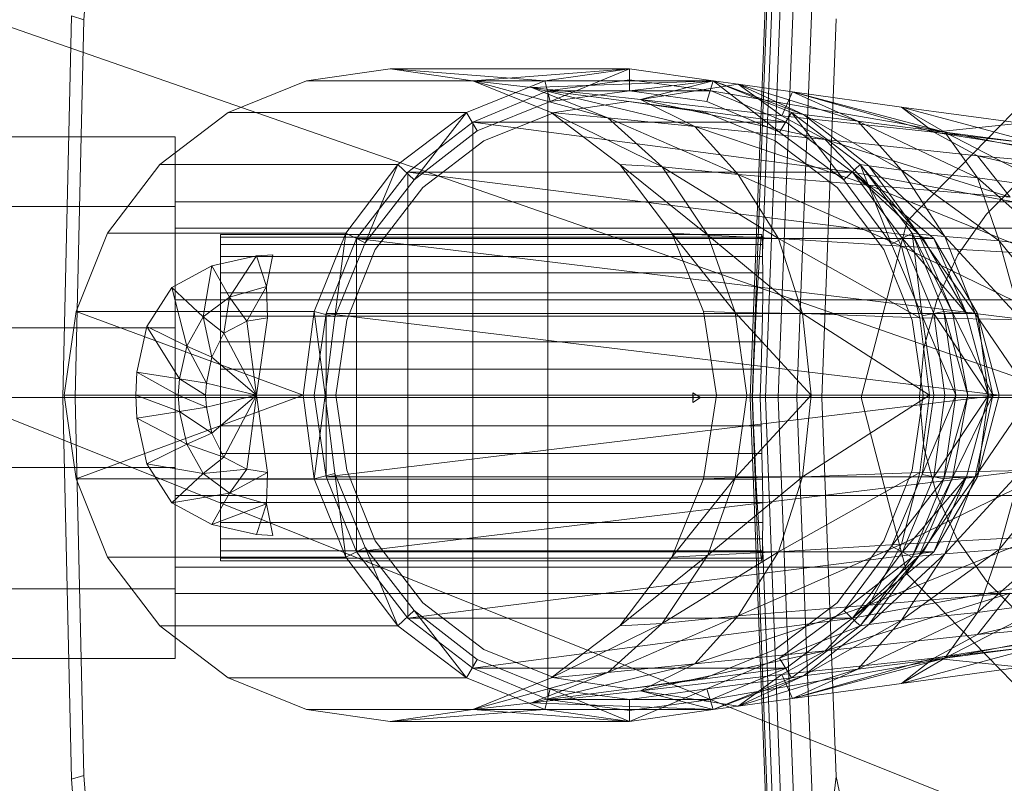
# Model space of a CAD drawing. Header units: metres. Extents: x 391.1 to 427.5, y 12.8 to 28.4.
# Tile 78 of 203: x 403.3942 to 403.4848, y 26.6494 to 26.7196. Entities that reach past the tile are written whole.
import ezdxf

# ---------------------------------------------------------------- set-up
doc = ezdxf.new("R2010")
doc.units = ezdxf.units.M
doc.layers.add('02_MOBILIARIO', color=7, linetype='Continuous', lineweight=18)
doc.layers.add('A-DETL-____-MBND', color=7, linetype='Continuous', lineweight=18)

# ---------------------------------------------------------------- blocks, each defined once
blk = doc.blocks.new('Family - Rentamans PA-152299-02_FON_P0A')
at = {"layer": 'A-DETL-____-MBND', "color": 253, "true_color": 0xaaaaaa}
for p, q in [((0.072869, 0.182758), (0.075845, 0.260961)), ((0.073043, 0.182758), (0.075975, 0.259811)), ((0.074, 0.196014), (0.076315, 0.256826)), ((0.011593, 0.217509), (0.014372, 0.255995)), ((0.074262, 0.182758), (0.076889, 0.251774)), ((0.075451, 0.182758), (0.07778, 0.243939)), ((0.077172, 0.182758), (0.079069, 0.232599)), ((0, 0.218497), (0.102728, 0.182758)), ((0.009653, 0.182758), (0.010464, 0.217856)), ((0.011593, 0.217509), (0.010464, 0.217856)), ((0.01079, 0.182758), (0.011593, 0.217509)), ((0.07945, 0.182758), (0.080775, 0.217586)), ((0.039771, 0.212986), (0.032072, 0.211886)), ((0.039771, 0.212986), (0.061771, 0.212986)), ((0.047372, 0.211886), (0.039771, 0.212986)), ((0.039771, 0.212986), (0.053972, 0.211886)), ((0.047372, 0.211886), (0.061771, 0.212986)), ((0.053972, 0.211886), (0.061771, 0.212986)), ((0.061771, 0.212986), (0.054472, 0.209986)), ((0.061771, 0.212986), (0.069472, 0.211886)), ((0.061771, 0.212986), (0.061771, 0.210986)), ((0.032072, 0.211886), (0.024872, 0.208986)), ((0.032072, 0.211886), (0.053972, 0.211886)), ((0.046771, 0.208986), (0.053972, 0.211886)), ((0.054572, 0.208986), (0.047372, 0.211886)), ((0.047372, 0.211886), (0.059771, 0.208486)), ((0.047372, 0.211886), (0.052771, 0.211287)), ((0.047372, 0.211886), (0.069472, 0.211886)), ((0.069472, 0.211886), (0.052771, 0.211287)), ((0.053972, 0.211886), (0.054472, 0.209986)), ((0.061771, 0.211986), (0.054271, 0.210986)), ((0.061771, 0.211986), (0.054271, 0.210986)), ((0.061771, 0.211986), (0.054271, 0.210986)), ((0.069271, 0.210986), (0.061771, 0.211986)), ((0.069271, 0.210986), (0.061771, 0.211986)), ((0.069271, 0.210986), (0.061771, 0.211986)), ((0.069271, 0.210986), (0.061771, 0.211986)), ((0.061771, 0.210986), (0.069472, 0.211886)), ((0.069472, 0.211886), (0.062771, 0.210186)), ((0.069472, 0.211886), (0.068872, 0.209986)), ((0.068872, 0.209986), (0.069472, 0.211886)), ((0.069472, 0.211886), (0.075572, 0.207186)), ((0.076672, 0.208986), (0.069472, 0.211886)), ((0.069472, 0.211886), (0.071771, 0.211587)), ((0.069472, 0.211886), (0.077771, 0.208787)), ((0.069472, 0.211886), (0.076672, 0.208986)), ((0.069472, 0.211886), (0.076672, 0.208986)), ((0.054271, 0.210986), (0.047372, 0.208087)), ((0.054271, 0.210986), (0.047372, 0.208087)), ((0.054271, 0.210986), (0.047372, 0.208087)), ((0.052771, 0.211287), (0.059771, 0.208486)), ((0.052771, 0.211287), (0.067771, 0.207686)), ((0.062771, 0.210186), (0.052771, 0.211287)), ((0.054271, 0.210986), (0.054271, 0.154986)), ((0.054271, 0.210986), (0.069271, 0.210986)), ((0.054271, 0.210986), (0.076172, 0.208087)), ((0.054472, 0.209986), (0.061771, 0.210986)), ((0.054472, 0.209986), (0.061771, 0.210986)), ((0.061771, 0.210986), (0.068872, 0.209986)), ((0.061771, 0.210986), (0.068872, 0.209986)), ((0.071771, 0.211587), (0.062771, 0.210186)), ((0.076172, 0.208087), (0.069271, 0.210986)), ((0.076172, 0.208087), (0.069271, 0.210986)), ((0.076172, 0.208087), (0.069271, 0.210986)), ((0.069271, 0.210986), (0.076172, 0.208087)), ((0.076172, 0.208087), (0.069271, 0.210986)), ((0.076172, 0.208087), (0.069271, 0.210986)), ((0.069271, 0.210986), (0.086572, 0.207986)), ((0.086572, 0.207986), (0.069271, 0.210986)), ((0.069271, 0.210986), (0.076172, 0.208087)), ((0.077771, 0.208787), (0.071771, 0.211587)), ((0.071771, 0.211587), (0.075771, 0.208686)), ((0.082771, 0.208186), (0.071771, 0.211587)), ((0.071771, 0.211587), (0.076771, 0.210886)), ((0.062771, 0.210186), (0.067771, 0.207686)), ((0.062771, 0.210186), (0.079771, 0.206486)), ((0.075771, 0.208686), (0.062771, 0.210186)), ((0.076771, 0.210886), (0.075771, 0.208686)), ((0.082771, 0.208186), (0.076771, 0.210886)), ((0.076771, 0.210886), (0.089771, 0.207186)), ((0.090771, 0.207186), (0.076771, 0.210886)), ((0.076771, 0.210886), (0.086771, 0.209486)), ((0.087299, 0.198992), (0.098881, 0.210876)), ((0.098881, 0.210876), (0.087299, 0.198992)), ((0.047771, 0.207287), (0.054472, 0.209986)), ((0.047771, 0.207287), (0.054472, 0.209986)), ((0.061672, 0.209986), (0.054872, 0.208986)), ((0.054872, 0.208986), (0.061672, 0.209986)), ((0.068771, 0.208986), (0.061672, 0.209986)), ((0.061672, 0.209986), (0.068771, 0.208986)), ((0.068872, 0.209986), (0.075572, 0.207186)), ((0.068872, 0.209986), (0.075572, 0.207186)), ((0.086771, 0.209486), (0.089771, 0.207186)), ((0.090771, 0.207186), (0.086771, 0.209486)), ((0.086771, 0.209486), (0.097771, 0.207986)), ((0.099771, 0.205986), (0.086771, 0.209486)), ((0.024872, 0.208986), (0.018572, 0.204186)), ((0.024872, 0.208986), (0.046771, 0.208986)), ((0.040472, 0.204186), (0.046771, 0.208986)), ((0.046771, 0.208986), (0.041972, 0.202787)), ((0.046771, 0.208986), (0.047771, 0.207287)), ((0.054872, 0.208986), (0.048372, 0.206386)), ((0.048372, 0.206386), (0.054872, 0.208986)), ((0.060872, 0.204186), (0.054572, 0.208986)), ((0.054572, 0.208986), (0.064771, 0.203986)), ((0.054572, 0.208986), (0.059771, 0.208486)), ((0.059771, 0.208486), (0.064771, 0.203986)), ((0.059771, 0.208486), (0.071771, 0.203287)), ((0.059771, 0.208486), (0.067771, 0.207686)), ((0.075172, 0.206386), (0.068771, 0.208986)), ((0.068771, 0.208986), (0.075172, 0.206386)), ((0.075572, 0.207186), (0.076672, 0.208986)), ((0.075771, 0.208686), (0.079771, 0.206486)), ((0.075771, 0.208686), (0.089771, 0.207186)), ((0.081472, 0.202787), (0.076672, 0.208986)), ((0.082972, 0.204186), (0.076672, 0.208986)), ((0.076672, 0.208986), (0.077771, 0.208787)), ((0.082972, 0.204186), (0.076672, 0.208986)), ((0.076672, 0.208986), (0.082972, 0.204186)), ((0.077771, 0.208787), (0.082771, 0.208186)), ((0.083771, 0.204087), (0.077771, 0.208787)), ((0.077771, 0.208787), (0.086771, 0.203686)), ((0.047372, 0.208087), (0.041372, 0.203486)), ((0.047372, 0.208087), (0.041372, 0.203486)), ((0.047372, 0.208087), (0.041372, 0.203486)), ((0.047372, 0.208087), (0.047372, 0.157886)), ((0.047372, 0.208087), (0.076172, 0.208087)), ((0.047372, 0.208087), (0.082271, 0.203486)), ((0.067771, 0.207686), (0.071771, 0.203287)), ((0.067771, 0.207686), (0.083771, 0.202287)), ((0.067771, 0.207686), (0.079771, 0.206486)), ((0.082271, 0.203486), (0.076172, 0.208087)), ((0.082271, 0.203486), (0.076172, 0.208087)), ((0.076172, 0.208087), (0.082271, 0.203486)), ((0.082271, 0.203486), (0.076172, 0.208087)), ((0.082271, 0.203486), (0.076172, 0.208087)), ((0.082271, 0.203486), (0.076172, 0.208087)), ((0.076172, 0.208087), (0.082271, 0.203486)), ((0.086771, 0.203686), (0.082771, 0.208186)), ((0.082771, 0.208186), (0.090771, 0.207186)), ((0.093771, 0.202986), (0.082771, 0.208186)), ((0.086572, 0.207986), (0.138572, 0.197986)), ((0.086572, 0.207986), (0.138572, 0.197986)), ((0.097771, 0.207986), (0.089771, 0.207186)), ((0, 0.206758), (0.02, 0.206758)), ((0, 0.206758), (0.02, 0.206758)), ((0.02, 0.200327), (0.02, 0.206758)), ((0.02, 0.206758), (0.02, 0.200327)), ((0.041972, 0.202787), (0.047771, 0.207287)), ((0.041972, 0.202787), (0.047771, 0.207287)), ((0.075572, 0.207186), (0.081472, 0.202787)), ((0.075572, 0.207186), (0.081472, 0.202787)), ((0.079771, 0.206486), (0.083771, 0.202287)), ((0.079771, 0.206486), (0.096771, 0.201186)), ((0.079771, 0.206486), (0.093771, 0.204986)), ((0.089771, 0.207186), (0.093771, 0.204986)), ((0.089771, 0.207186), (0.113771, 0.203287)), ((0.089771, 0.207186), (0.110771, 0.204686)), ((0.093771, 0.202986), (0.090771, 0.207186)), ((0.090771, 0.207186), (0.099771, 0.205986)), ((0.100771, 0.201986), (0.090771, 0.207186)), ((0.048372, 0.206386), (0.042771, 0.202087)), ((0.042771, 0.202087), (0.048372, 0.206386)), ((0.080872, 0.202087), (0.075172, 0.206386)), ((0.075172, 0.206386), (0.080872, 0.202087)), ((0.093771, 0.204986), (0.096771, 0.201186)), ((0.093771, 0.204986), (0.117771, 0.199486)), ((0.113771, 0.203287), (0.093771, 0.204986)), ((0.018572, 0.204186), (0.013771, 0.197886)), ((0.018572, 0.204186), (0.040472, 0.204186)), ((0.035672, 0.197886), (0.040472, 0.204186)), ((0.040472, 0.204186), (0.037472, 0.196986)), ((0.040472, 0.204186), (0.041972, 0.202787)), ((0.065672, 0.197886), (0.060872, 0.204186)), ((0.060872, 0.204186), (0.068972, 0.197686)), ((0.060872, 0.204186), (0.064771, 0.203986)), ((0.064771, 0.203986), (0.068972, 0.197686)), ((0.064771, 0.203986), (0.075472, 0.197386)), ((0.064771, 0.203986), (0.071771, 0.203287)), ((0.081472, 0.202787), (0.082972, 0.204186)), ((0.085872, 0.196886), (0.082972, 0.204186)), ((0.087771, 0.197886), (0.082972, 0.204186)), ((0.082972, 0.204186), (0.083771, 0.204087)), ((0.087771, 0.197886), (0.082972, 0.204186)), ((0.082972, 0.204186), (0.087771, 0.197886)), ((0.082972, 0.204186), (0.088372, 0.197787)), ((0.083771, 0.204087), (0.086771, 0.203686)), ((0.088372, 0.197787), (0.083771, 0.204087)), ((0.083771, 0.204087), (0.090771, 0.197587)), ((0.041372, 0.203486), (0.036672, 0.197386)), ((0.041372, 0.203486), (0.036672, 0.197386)), ((0.041372, 0.203486), (0.036672, 0.197386)), ((0.041372, 0.203486), (0.041372, 0.162486)), ((0.041372, 0.203486), (0.082271, 0.203486)), ((0.041372, 0.203486), (0.089771, 0.197386)), ((0.071771, 0.203287), (0.075472, 0.197386)), ((0.071771, 0.203287), (0.086771, 0.196686)), ((0.071771, 0.203287), (0.083771, 0.202287)), ((0.086872, 0.197386), (0.082271, 0.203486)), ((0.088771, 0.197386), (0.082271, 0.203486)), ((0.088771, 0.197386), (0.082271, 0.203486)), ((0.089771, 0.197386), (0.082271, 0.203486)), ((0.088771, 0.197386), (0.082271, 0.203486)), ((0.088771, 0.197386), (0.082271, 0.203486)), ((0.138271, 0.193186), (0.082271, 0.203486)), ((0.138271, 0.193186), (0.082271, 0.203486)), ((0.086771, 0.203686), (0.093771, 0.202986)), ((0.090771, 0.197587), (0.086771, 0.203686)), ((0.086771, 0.203686), (0.095771, 0.197186)), ((0.095771, 0.197186), (0.093771, 0.202986)), ((0.093771, 0.202986), (0.100771, 0.201986)), ((0.100972, 0.196587), (0.093771, 0.202986)), ((0.094593, 0.199631), (0.097828, 0.202867)), ((0.094593, 0.199631), (0.097828, 0.202867)), ((0.037472, 0.196986), (0.041972, 0.202787)), ((0.037472, 0.196986), (0.041972, 0.202787)), ((0.042771, 0.202087), (0.038372, 0.196386)), ((0.038372, 0.196386), (0.042771, 0.202087)), ((0.085172, 0.196386), (0.080872, 0.202087)), ((0.080872, 0.202087), (0.085172, 0.196386)), ((0.081472, 0.202787), (0.085872, 0.196886)), ((0.081472, 0.202787), (0.085872, 0.196886)), ((0.083771, 0.202287), (0.086771, 0.196686)), ((0.083771, 0.202287), (0.099372, 0.195986)), ((0.083771, 0.202287), (0.096771, 0.201186)), ((0.02, 0.200327), (0, 0.200327)), ((0, 0.200327), (0.02, 0.200327)), ((0.02, 0.198347), (0.02, 0.200758)), ((0.02, 0.200758), (0.02, 0.198347)), ((0.114701, 0.200758), (0.02, 0.200758)), ((0.02, 0.200327), (0.02, 0.189189)), ((0.02, 0.189189), (0.02, 0.200327)), ((0.091968, 0.195883), (0.094593, 0.199631)), ((0.091968, 0.195883), (0.094593, 0.199631)), ((0.02, 0.191758), (0.02, 0.198347)), ((0.02, 0.198347), (0.02, 0.191758)), ((0.02, 0.198347), (0.105701, 0.198347)), ((0.105701, 0.198347), (0.02, 0.198347)), ((0.08306, 0.182758), (0.087299, 0.198992)), ((0.087299, 0.198992), (0.08306, 0.182758)), ((0.013771, 0.197886), (0.010872, 0.190686)), ((0.013771, 0.197886), (0.035672, 0.197886)), ((0.024162, 0.197758), (0.073934, 0.197758)), ((0.024162, 0.19753), (0.024162, 0.197758)), ((0.024162, 0.197758), (0.024162, 0.19753)), ((0.073975, 0.19753), (0.024162, 0.19753)), ((0.024162, 0.19753), (0.024162, 0.196854)), ((0.024162, 0.19753), (0.073876, 0.19753)), ((0.024162, 0.196854), (0.024162, 0.19753)), ((0.032771, 0.190686), (0.035672, 0.197886)), ((0.035672, 0.197886), (0.034672, 0.190186)), ((0.035672, 0.197886), (0.037472, 0.196986)), ((0.068972, 0.197686), (0.065672, 0.197886)), ((0.071472, 0.190587), (0.065672, 0.197886)), ((0.068572, 0.190686), (0.065672, 0.197886)), ((0.068972, 0.197686), (0.071472, 0.190587)), ((0.075472, 0.197386), (0.068972, 0.197686)), ((0.068972, 0.197686), (0.077672, 0.190486)), ((0.073802, 0.196854), (0.073876, 0.19753)), ((0.073876, 0.19753), (0.073934, 0.197758)), ((0.073934, 0.197758), (0.073975, 0.19753)), ((0.073975, 0.19753), (0.073998, 0.196854)), ((0.085872, 0.196886), (0.087771, 0.197886)), ((0.088672, 0.190287), (0.087771, 0.197886)), ((0.090672, 0.190686), (0.087771, 0.197886)), ((0.087771, 0.197886), (0.088372, 0.197787)), ((0.090672, 0.190686), (0.087771, 0.197886)), ((0.087771, 0.197886), (0.090672, 0.190686)), ((0.087771, 0.197886), (0.091472, 0.190587)), ((0.088372, 0.197787), (0.090771, 0.197587)), ((0.091472, 0.190587), (0.088372, 0.197787)), ((0.088372, 0.197787), (0.093572, 0.190486)), ((0.090771, 0.197587), (0.095771, 0.197186)), ((0.093572, 0.190486), (0.090771, 0.197587)), ((0.090771, 0.197587), (0.097771, 0.189986)), ((0.024162, 0.196854), (0.073998, 0.196854)), ((0.024162, 0.196854), (0.024162, 0.195748)), ((0.024162, 0.196854), (0.073802, 0.196854)), ((0.024162, 0.195748), (0.024162, 0.196854)), ((0.036672, 0.197386), (0.033872, 0.190486)), ((0.036672, 0.197386), (0.033872, 0.190486)), ((0.036672, 0.197386), (0.033872, 0.190486)), ((0.034672, 0.190186), (0.037472, 0.196986)), ((0.034672, 0.190186), (0.037472, 0.196986)), ((0.036672, 0.197386), (0.036672, 0.168587)), ((0.036672, 0.197386), (0.089771, 0.197386)), ((0.036672, 0.197386), (0.093771, 0.190486)), ((0.073715, 0.195748), (0.073802, 0.196854)), ((0.073998, 0.196854), (0.074, 0.196014)), ((0.075472, 0.197386), (0.077672, 0.190486)), ((0.086771, 0.196686), (0.075472, 0.197386)), ((0.075472, 0.197386), (0.088472, 0.190087)), ((0.085872, 0.196886), (0.088672, 0.190287)), ((0.085872, 0.196886), (0.088672, 0.190287)), ((0.086771, 0.196686), (0.088472, 0.190087)), ((0.099372, 0.195986), (0.086771, 0.196686)), ((0.086771, 0.196686), (0.100771, 0.189886)), ((0.089771, 0.190486), (0.086872, 0.197386)), ((0.092771, 0.190486), (0.086872, 0.197386)), ((0.086872, 0.197386), (0.088771, 0.197386)), ((0.092771, 0.190486), (0.088771, 0.197386)), ((0.089771, 0.197386), (0.088771, 0.197386)), ((0.092771, 0.190486), (0.088771, 0.197386)), ((0.093771, 0.190486), (0.089771, 0.197386)), ((0.089771, 0.197386), (0.092771, 0.190486)), ((0.095771, 0.197186), (0.100972, 0.196587)), ((0.097771, 0.189986), (0.095771, 0.197186)), ((0.095771, 0.197186), (0.101771, 0.189686)), ((0.023372, 0.194886), (0.027472, 0.195787)), ((0.023372, 0.194886), (0.027472, 0.195787)), ((0.024162, 0.195748), (0.07401, 0.195748)), ((0.024162, 0.195748), (0.073715, 0.195748)), ((0.024162, 0.194249), (0.024162, 0.195748)), ((0.024162, 0.194249), (0.024162, 0.195748)), ((0.027472, 0.195787), (0.024972, 0.191986)), ((0.027472, 0.195787), (0.028972, 0.195886)), ((0.027472, 0.195787), (0.028972, 0.195886)), ((0.027472, 0.195787), (0.028372, 0.192986)), ((0.028972, 0.195886), (0.028372, 0.192986)), ((0.038372, 0.196386), (0.035771, 0.189886)), ((0.035771, 0.189886), (0.038372, 0.196386)), ((0.073617, 0.194249), (0.073715, 0.195748)), ((0.07401, 0.195748), (0.074, 0.196014)), ((0.07401, 0.195748), (0.074026, 0.194249)), ((0.087771, 0.189886), (0.085172, 0.196386)), ((0.085172, 0.196386), (0.087771, 0.189886)), ((0.090035, 0.191736), (0.091968, 0.195883)), ((0.090035, 0.191736), (0.091968, 0.195883)), ((0.019672, 0.192886), (0.023372, 0.194886)), ((0.019672, 0.192886), (0.023372, 0.194886)), ((0.023372, 0.194886), (0.022572, 0.190186)), ((0.023372, 0.194886), (0.024972, 0.191986)), ((0.024162, 0.194249), (0.073617, 0.194249)), ((0.024162, 0.1924), (0.024162, 0.194249)), ((0.024162, 0.1924), (0.024162, 0.194249)), ((0.024162, 0.194249), (0.074026, 0.194249)), ((0.073512, 0.1924), (0.073617, 0.194249)), ((0.074026, 0.194249), (0.074018, 0.1924)), ((0.017372, 0.189287), (0.019672, 0.192886)), ((0.017372, 0.189287), (0.019672, 0.192886)), ((0.019672, 0.192886), (0.021072, 0.187486)), ((0.019672, 0.192886), (0.022572, 0.190186)), ((0.024972, 0.191986), (0.028372, 0.192986)), ((0.028372, 0.192986), (0.026572, 0.189787)), ((0.028372, 0.192986), (0.028472, 0.190087)), ((0.022572, 0.190186), (0.024972, 0.191986)), ((0.024162, 0.1924), (0.073512, 0.1924)), ((0.024162, 0.190258), (0.024162, 0.1924)), ((0.024162, 0.190258), (0.024162, 0.1924)), ((0.024162, 0.1924), (0.074018, 0.1924)), ((0.024972, 0.191986), (0.024472, 0.188686)), ((0.024972, 0.191986), (0.026572, 0.189787)), ((0.073401, 0.190258), (0.073512, 0.1924)), ((0.074018, 0.1924), (0.073988, 0.190258)), ((0.02, 0.191758), (0.02, 0.182758)), ((0.02, 0.182758), (0.02, 0.191758)), ((0.099113, 0.191758), (0.02, 0.191758)), ((0.099113, 0.191758), (0.02, 0.191758)), ((0.08885, 0.187316), (0.090035, 0.191736)), ((0.08885, 0.187316), (0.090035, 0.191736)), ((0.010872, 0.190686), (0.009771, 0.182986)), ((0.010872, 0.190686), (0.032771, 0.190686)), ((0.010872, 0.190686), (0.031771, 0.182986)), ((0.021072, 0.187486), (0.022572, 0.190186)), ((0.022572, 0.190186), (0.023372, 0.186486)), ((0.022572, 0.190186), (0.024472, 0.188686)), ((0.024162, 0.190258), (0.073401, 0.190258)), ((0.024162, 0.187888), (0.024162, 0.190258)), ((0.024162, 0.187888), (0.024162, 0.190258)), ((0.024162, 0.190258), (0.073988, 0.190258)), ((0.031771, 0.182986), (0.032771, 0.190686)), ((0.032771, 0.190686), (0.034672, 0.190186)), ((0.032771, 0.190686), (0.033771, 0.182986)), ((0.033872, 0.190486), (0.032771, 0.182986)), ((0.033872, 0.190486), (0.032771, 0.182986)), ((0.033872, 0.190486), (0.032771, 0.182986)), ((0.033771, 0.182986), (0.034672, 0.190186)), ((0.033771, 0.182986), (0.034672, 0.190186)), ((0.033872, 0.190486), (0.033872, 0.175486)), ((0.033872, 0.190486), (0.093771, 0.190486)), ((0.033872, 0.190486), (0.095771, 0.182986)), ((0.071472, 0.190587), (0.068572, 0.190686)), ((0.069771, 0.182986), (0.068572, 0.190686)), ((0.077672, 0.190486), (0.071472, 0.190587)), ((0.071472, 0.190587), (0.072572, 0.182986)), ((0.078472, 0.182986), (0.071472, 0.190587)), ((0.07329, 0.187888), (0.073401, 0.190258)), ((0.073988, 0.190258), (0.073936, 0.187888)), ((0.077672, 0.190486), (0.078472, 0.182986)), ((0.088472, 0.190087), (0.077672, 0.190486)), ((0.077672, 0.190486), (0.089372, 0.182986)), ((0.088672, 0.190287), (0.090672, 0.190686)), ((0.088672, 0.190287), (0.091771, 0.182986)), ((0.088672, 0.190287), (0.089771, 0.182986)), ((0.088672, 0.190287), (0.089771, 0.182986)), ((0.090771, 0.182986), (0.089771, 0.190486)), ((0.094771, 0.182986), (0.089771, 0.190486)), ((0.089771, 0.190486), (0.092771, 0.190486)), ((0.091771, 0.182986), (0.090672, 0.190686)), ((0.090672, 0.190686), (0.091472, 0.190587)), ((0.091771, 0.182986), (0.090672, 0.190686)), ((0.090672, 0.190686), (0.091771, 0.182986)), ((0.090672, 0.190686), (0.092872, 0.182986)), ((0.091472, 0.190587), (0.093572, 0.190486)), ((0.092872, 0.182986), (0.091472, 0.190587)), ((0.091472, 0.190587), (0.095172, 0.182986)), ((0.094771, 0.182986), (0.092771, 0.190486)), ((0.093771, 0.190486), (0.092771, 0.190486)), ((0.094771, 0.182986), (0.092771, 0.190486)), ((0.093572, 0.190486), (0.097771, 0.189986)), ((0.095172, 0.182986), (0.093572, 0.190486)), ((0.093572, 0.190486), (0.098672, 0.182986)), ((0.095771, 0.182986), (0.093771, 0.190486)), ((0.093771, 0.190486), (0.094771, 0.182986)), ((0.016472, 0.185087), (0.017372, 0.189287)), ((0.016472, 0.185087), (0.017372, 0.189287)), ((0.020372, 0.184486), (0.017372, 0.189287)), ((0.017372, 0.189287), (0.021072, 0.187486)), ((0.024472, 0.188686), (0.026572, 0.189787)), ((0.026572, 0.189787), (0.028472, 0.190087)), ((0.026572, 0.189787), (0.027472, 0.182986)), ((0.028472, 0.190087), (0.027472, 0.182986)), ((0.035771, 0.189886), (0.034771, 0.182986)), ((0.034771, 0.182986), (0.035771, 0.189886)), ((0.088771, 0.182986), (0.087771, 0.189886)), ((0.087771, 0.189886), (0.088771, 0.182986)), ((0.088472, 0.190087), (0.089372, 0.182986)), ((0.100771, 0.189886), (0.088472, 0.190087)), ((0, 0.189189), (0.02, 0.189189)), ((0, 0.189189), (0.02, 0.189189)), ((0.02, 0.189189), (0.02, 0.176327)), ((0.02, 0.176327), (0.02, 0.189189)), ((0.023372, 0.186486), (0.024472, 0.188686)), ((0.024472, 0.188686), (0.027472, 0.182986)), ((0.020372, 0.184486), (0.021072, 0.187486)), ((0.021072, 0.187486), (0.022872, 0.184087)), ((0.021072, 0.187486), (0.023372, 0.186486)), ((0.024162, 0.187888), (0.07329, 0.187888)), ((0.024162, 0.185363), (0.024162, 0.187888)), ((0.024162, 0.185363), (0.024162, 0.187888)), ((0.024162, 0.187888), (0.073936, 0.187888)), ((0.073181, 0.185363), (0.07329, 0.187888)), ((0.073936, 0.187888), (0.073863, 0.185363)), ((0.088451, 0.182758), (0.08885, 0.187316)), ((0.088451, 0.182758), (0.08885, 0.187316)), ((0.022872, 0.184087), (0.023372, 0.186486)), ((0.023372, 0.186486), (0.027472, 0.182986)), ((0.016372, 0.182986), (0.016472, 0.185087)), ((0.016372, 0.182986), (0.016472, 0.185087)), ((0.020271, 0.182986), (0.016472, 0.185087)), ((0.016472, 0.185087), (0.020372, 0.184486)), ((0.024162, 0.185363), (0.073181, 0.185363)), ((0.024162, 0.182758), (0.024162, 0.185363)), ((0.073863, 0.185363), (0.024162, 0.185363)), ((0.024162, 0.185363), (0.024162, 0.182758)), ((0.073078, 0.182758), (0.073181, 0.185363)), ((0.073863, 0.185363), (0.073771, 0.182758)), ((0.020271, 0.182986), (0.020372, 0.184486)), ((0.022771, 0.182986), (0.020372, 0.184486)), ((0.020372, 0.184486), (0.022872, 0.184087)), ((0.022771, 0.182986), (0.022872, 0.184087)), ((0.022872, 0.184087), (0.027472, 0.182986)), ((0.009771, 0.182986), (0.031771, 0.182986)), ((0.009771, 0.182986), (0.010872, 0.175287)), ((0.010872, 0.175287), (0.031771, 0.182986)), ((0.020271, 0.182986), (0.016372, 0.182986)), ((0.020372, 0.181486), (0.016372, 0.182986)), ((0.016472, 0.180886), (0.016372, 0.182986)), ((0.016472, 0.180886), (0.016372, 0.182986)), ((0.022771, 0.182986), (0.020271, 0.182986)), ((0.022872, 0.181886), (0.020271, 0.182986)), ((0.020372, 0.181486), (0.020271, 0.182986)), ((0.027472, 0.182986), (0.022771, 0.182986)), ((0.022872, 0.181886), (0.022771, 0.182986)), ((0.027472, 0.182986), (0.022872, 0.181886)), ((0.027472, 0.182986), (0.023372, 0.179486)), ((0.027472, 0.182986), (0.024472, 0.177287)), ((0.027472, 0.182986), (0.026572, 0.176186)), ((0.027472, 0.182986), (0.028472, 0.175886)), ((0.031771, 0.182986), (0.033771, 0.182986)), ((0.031771, 0.182986), (0.032771, 0.175287)), ((0.032771, 0.182986), (0.033872, 0.175486)), ((0.032771, 0.182986), (0.033872, 0.175486)), ((0.032771, 0.182986), (0.095771, 0.182986)), ((0.032771, 0.182986), (0.033872, 0.175486)), ((0.032771, 0.175287), (0.033771, 0.182986)), ((0.034672, 0.175787), (0.033771, 0.182986)), ((0.034672, 0.175787), (0.033771, 0.182986)), ((0.033872, 0.175486), (0.095771, 0.182986)), ((0.035771, 0.176087), (0.034771, 0.182986)), ((0.034771, 0.182986), (0.035771, 0.176087)), ((0.067602, 0.182758), (0.067598, 0.183209)), ((0.067598, 0.183209), (0.067615, 0.182758)), ((0.068291, 0.182758), (0.067598, 0.183209)), ((0.068572, 0.175287), (0.069771, 0.182986)), ((0.072572, 0.182986), (0.069771, 0.182986)), ((0.078472, 0.182986), (0.071472, 0.175386)), ((0.071472, 0.175386), (0.072572, 0.182986)), ((0.078472, 0.182986), (0.072572, 0.182986)), ((0.089372, 0.182986), (0.077672, 0.175486)), ((0.077672, 0.175486), (0.078472, 0.182986)), ((0.089372, 0.182986), (0.078472, 0.182986)), ((0.088771, 0.182986), (0.087771, 0.176087)), ((0.087771, 0.176087), (0.088771, 0.182986)), ((0.089372, 0.182986), (0.088472, 0.175886)), ((0.089771, 0.182986), (0.088672, 0.175686)), ((0.088672, 0.175686), (0.091771, 0.182986)), ((0.089771, 0.182986), (0.088672, 0.175686)), ((0.101771, 0.182986), (0.089372, 0.182986)), ((0.089771, 0.182986), (0.091771, 0.182986)), ((0.089771, 0.175486), (0.090771, 0.182986)), ((0.089771, 0.175486), (0.094771, 0.182986)), ((0.090672, 0.175287), (0.091771, 0.182986)), ((0.091771, 0.182986), (0.090672, 0.175287)), ((0.090672, 0.175287), (0.091771, 0.182986)), ((0.090672, 0.175287), (0.092872, 0.182986)), ((0.094771, 0.182986), (0.090771, 0.182986)), ((0.092872, 0.182986), (0.091472, 0.175386)), ((0.091472, 0.175386), (0.095172, 0.182986)), ((0.091771, 0.182986), (0.092872, 0.182986)), ((0.092771, 0.175486), (0.094771, 0.182986)), ((0.092771, 0.175486), (0.094771, 0.182986)), ((0.092872, 0.182986), (0.095172, 0.182986)), ((0.095172, 0.182986), (0.093572, 0.175486)), ((0.093572, 0.175486), (0.098672, 0.182986)), ((0.095771, 0.182986), (0.093771, 0.175486)), ((0.093771, 0.175486), (0.094771, 0.182986)), ((0.095771, 0.182986), (0.094771, 0.182986)), ((0.095172, 0.182986), (0.098672, 0.182986)), ((0, 0.182758), (0.102728, 0.141568)), ((0.102728, 0.182758), (0, 0.182758)), ((0.010464, 0.14766), (0.009653, 0.182758)), ((0.01079, 0.182758), (0.009653, 0.182758)), ((0.011593, 0.148007), (0.01079, 0.182758)), ((0.02, 0.182758), (0.02, 0.173758)), ((0.02, 0.173758), (0.02, 0.182758)), ((0.096701, 0.182758), (0.02, 0.182758)), ((0.096701, 0.182758), (0.02, 0.182758)), ((0.024162, 0.182758), (0.073078, 0.182758)), ((0.024162, 0.180153), (0.024162, 0.182758)), ((0.073771, 0.182758), (0.024162, 0.182758)), ((0.024162, 0.182758), (0.024162, 0.180153)), ((0.067615, 0.182758), (0.067598, 0.182307)), ((0.067598, 0.182307), (0.067602, 0.182758)), ((0.068291, 0.182758), (0.067598, 0.182307)), ((0.068291, 0.182758), (0.067602, 0.182758)), ((0.067615, 0.182758), (0.068291, 0.182758)), ((0.075845, 0.104556), (0.072869, 0.182758)), ((0.073043, 0.182758), (0.072869, 0.182758)), ((0.075975, 0.105705), (0.073043, 0.182758)), ((0.073078, 0.182757), (0.073043, 0.182757)), ((0.073181, 0.180153), (0.073078, 0.182758)), ((0.074262, 0.182758), (0.073771, 0.182758)), ((0.073771, 0.182758), (0.073863, 0.180153)), ((0.076889, 0.113742), (0.074262, 0.182758)), ((0.075451, 0.182758), (0.074262, 0.182758)), ((0.07778, 0.121577), (0.075451, 0.182758)), ((0.077172, 0.182758), (0.075451, 0.182758)), ((0.07945, 0.182758), (0.077172, 0.182759)), ((0.079069, 0.132917), (0.077172, 0.182758)), ((0.080775, 0.14793), (0.07945, 0.182758)), ((0.087299, 0.166524), (0.08306, 0.182758)), ((0.08306, 0.182758), (0.087299, 0.166524)), ((0.08885, 0.1782), (0.088451, 0.182758)), ((0.08885, 0.1782), (0.088451, 0.182758)), ((0.020372, 0.181486), (0.016472, 0.180886)), ((0.022872, 0.181886), (0.020372, 0.181486)), ((0.023372, 0.179486), (0.020372, 0.181486)), ((0.021072, 0.178486), (0.020372, 0.181486)), ((0.023372, 0.179486), (0.022872, 0.181886)), ((0.021072, 0.178486), (0.016472, 0.180886)), ((0.017372, 0.176686), (0.016472, 0.180886)), ((0.017372, 0.176686), (0.016472, 0.180886)), ((0.023372, 0.179486), (0.021072, 0.178486)), ((0.024472, 0.177287), (0.023372, 0.179486)), ((0.024162, 0.180153), (0.073181, 0.180153)), ((0.024162, 0.177628), (0.024162, 0.180153)), ((0.024162, 0.180153), (0.073863, 0.180153)), ((0.024162, 0.180153), (0.024162, 0.177628)), ((0.07329, 0.177628), (0.073181, 0.180153)), ((0.073863, 0.180153), (0.073936, 0.177628)), ((0.021072, 0.178486), (0.017372, 0.176686)), ((0.024472, 0.177287), (0.021072, 0.178486)), ((0.022572, 0.175787), (0.021072, 0.178486)), ((0.024162, 0.177628), (0.07329, 0.177628)), ((0.024162, 0.175258), (0.024162, 0.177628)), ((0.024162, 0.177628), (0.073936, 0.177628)), ((0.024162, 0.177628), (0.024162, 0.175258)), ((0.073401, 0.175258), (0.07329, 0.177628)), ((0.073936, 0.177628), (0.073988, 0.175258)), ((0.090035, 0.17378), (0.08885, 0.1782)), ((0.090035, 0.17378), (0.08885, 0.1782)), ((0.022572, 0.175787), (0.017372, 0.176686)), ((0.019672, 0.173087), (0.017372, 0.176686)), ((0.019672, 0.173087), (0.017372, 0.176686)), ((0.024472, 0.177287), (0.022572, 0.175787)), ((0.026572, 0.176186), (0.024472, 0.177287)), ((0, 0.176327), (0.02, 0.176327)), ((0, 0.176327), (0.02, 0.176327)), ((0.022572, 0.175787), (0.019672, 0.173087)), ((0.02, 0.176327), (0.02, 0.165189)), ((0.02, 0.165189), (0.02, 0.176327)), ((0.026572, 0.176186), (0.022572, 0.175787)), ((0.024972, 0.173986), (0.022572, 0.175787)), ((0.026572, 0.176186), (0.024972, 0.173986)), ((0.028472, 0.175886), (0.024972, 0.173986)), ((0.028472, 0.175886), (0.026572, 0.176186)), ((0.028472, 0.175886), (0.028372, 0.172986)), ((0.032771, 0.175287), (0.034672, 0.175787)), ((0.035672, 0.168087), (0.034672, 0.175787)), ((0.037472, 0.168986), (0.034672, 0.175787)), ((0.037472, 0.168986), (0.034672, 0.175787)), ((0.038372, 0.169587), (0.035771, 0.176087)), ((0.035771, 0.176087), (0.038372, 0.169587)), ((0.088472, 0.175886), (0.075472, 0.168587)), ((0.088472, 0.175886), (0.077672, 0.175486)), ((0.087771, 0.176087), (0.085172, 0.169587)), ((0.085172, 0.169587), (0.087771, 0.176087)), ((0.088672, 0.175686), (0.085872, 0.169087)), ((0.088672, 0.175686), (0.085872, 0.169087)), ((0.100771, 0.176087), (0.086771, 0.169287)), ((0.088472, 0.175886), (0.086771, 0.169287)), ((0.100771, 0.176087), (0.088472, 0.175886)), ((0.088672, 0.175686), (0.090672, 0.175287)), ((0.090771, 0.168386), (0.097771, 0.175986)), ((0.093572, 0.175486), (0.097771, 0.175986)), ((0.095771, 0.168787), (0.101771, 0.176287)), ((0.097771, 0.175986), (0.095771, 0.168787)), ((0.010872, 0.175287), (0.032771, 0.175287)), ((0.010872, 0.175287), (0.013771, 0.168087)), ((0.024162, 0.175258), (0.073401, 0.175258)), ((0.024162, 0.173116), (0.024162, 0.175258)), ((0.024162, 0.175258), (0.073988, 0.175258)), ((0.024162, 0.175258), (0.024162, 0.173116)), ((0.035672, 0.168087), (0.032771, 0.175287)), ((0.033872, 0.175486), (0.036672, 0.168587)), ((0.033872, 0.175486), (0.036672, 0.168587)), ((0.033872, 0.175486), (0.093771, 0.175486)), ((0.033872, 0.175486), (0.036672, 0.168587)), ((0.036672, 0.168587), (0.093771, 0.175486)), ((0.071472, 0.175386), (0.065672, 0.168087)), ((0.065672, 0.168087), (0.068572, 0.175287)), ((0.071472, 0.175386), (0.068572, 0.175287)), ((0.077672, 0.175486), (0.068972, 0.168287)), ((0.068972, 0.168287), (0.071472, 0.175386)), ((0.077672, 0.175486), (0.071472, 0.175386)), ((0.073512, 0.173116), (0.073401, 0.175258)), ((0.073988, 0.175258), (0.074018, 0.173116)), ((0.075472, 0.168587), (0.077672, 0.175486)), ((0.085872, 0.169087), (0.090672, 0.175287)), ((0.086872, 0.168587), (0.089771, 0.175486)), ((0.086872, 0.168587), (0.092771, 0.175486)), ((0.087771, 0.168087), (0.091472, 0.175386)), ((0.087771, 0.168087), (0.090672, 0.175287)), ((0.090672, 0.175287), (0.087771, 0.168087)), ((0.087771, 0.168087), (0.090672, 0.175287)), ((0.088372, 0.168186), (0.093572, 0.175486)), ((0.088372, 0.168186), (0.091472, 0.175386)), ((0.088771, 0.168587), (0.092771, 0.175486)), ((0.088771, 0.168587), (0.092771, 0.175486)), ((0.092771, 0.175486), (0.089771, 0.175486)), ((0.093771, 0.175486), (0.089771, 0.168587)), ((0.089771, 0.168587), (0.092771, 0.175486)), ((0.090672, 0.175287), (0.091472, 0.175386)), ((0.093572, 0.175486), (0.090771, 0.168386)), ((0.091472, 0.175386), (0.093572, 0.175486)), ((0.093771, 0.175486), (0.092771, 0.175486)), ((0.024972, 0.173986), (0.019672, 0.173087)), ((0.024972, 0.173986), (0.023372, 0.171087)), ((0.028372, 0.172986), (0.024972, 0.173986)), ((0.023372, 0.171087), (0.019672, 0.173087)), ((0.023372, 0.171087), (0.019672, 0.173087)), ((0.02, 0.173758), (0.02, 0.16717)), ((0.02, 0.16717), (0.02, 0.173758)), ((0.099113, 0.173758), (0.02, 0.173758)), ((0.099113, 0.173758), (0.02, 0.173758)), ((0.028372, 0.172986), (0.023372, 0.171087)), ((0.024162, 0.173116), (0.073512, 0.173116)), ((0.024162, 0.171267), (0.024162, 0.173116)), ((0.024162, 0.173116), (0.074018, 0.173116)), ((0.024162, 0.173116), (0.024162, 0.171267)), ((0.028372, 0.172986), (0.027472, 0.170186)), ((0.028372, 0.172986), (0.028972, 0.170087)), ((0.073617, 0.171267), (0.073512, 0.173116)), ((0.074018, 0.173116), (0.074026, 0.171267)), ((0.091968, 0.169633), (0.090035, 0.17378)), ((0.091968, 0.169633), (0.090035, 0.17378)), ((0.082271, 0.162486), (0.138271, 0.172787)), ((0.082271, 0.162486), (0.138271, 0.172787)), ((0.024162, 0.171267), (0.073617, 0.171267)), ((0.024162, 0.169768), (0.024162, 0.171267)), ((0.024162, 0.171267), (0.074026, 0.171267)), ((0.024162, 0.171267), (0.024162, 0.169768)), ((0.073715, 0.169768), (0.073617, 0.171267)), ((0.074026, 0.171267), (0.07401, 0.169768)), ((0.027472, 0.170186), (0.023372, 0.171087)), ((0.027472, 0.170186), (0.023372, 0.171087)), ((0.07401, 0.169768), (0.024162, 0.169768)), ((0.024162, 0.169768), (0.024162, 0.168663)), ((0.024162, 0.169768), (0.073715, 0.169768)), ((0.024162, 0.168663), (0.024162, 0.169768)), ((0.028972, 0.170087), (0.027472, 0.170186)), ((0.028972, 0.170087), (0.027472, 0.170186)), ((0.042771, 0.163886), (0.038372, 0.169587)), ((0.038372, 0.169587), (0.042771, 0.163886)), ((0.073802, 0.168663), (0.073715, 0.169768)), ((0.074, 0.169502), (0.073998, 0.168663)), ((0.07401, 0.169768), (0.074, 0.169502)), ((0.076315, 0.10869), (0.074, 0.169502)), ((0.085172, 0.169587), (0.080872, 0.163886)), ((0.080872, 0.163886), (0.085172, 0.169587)), ((0.099372, 0.169986), (0.083771, 0.163686)), ((0.099372, 0.169986), (0.086771, 0.169287)), ((0.094593, 0.165885), (0.091968, 0.169633)), ((0.094593, 0.165885), (0.091968, 0.169633)), ((0.100972, 0.169386), (0.093771, 0.162986)), ((0.095771, 0.168787), (0.100972, 0.169386)), ((0.024162, 0.168663), (0.073998, 0.168663)), ((0.024162, 0.168663), (0.024162, 0.167986)), ((0.024162, 0.168663), (0.073802, 0.168663)), ((0.024162, 0.167986), (0.024162, 0.168663)), ((0.035672, 0.168087), (0.037472, 0.168986)), ((0.036672, 0.168587), (0.041372, 0.162486)), ((0.036672, 0.168587), (0.041372, 0.162486)), ((0.036672, 0.168587), (0.089771, 0.168587)), ((0.036672, 0.168587), (0.041372, 0.162486)), ((0.040472, 0.161787), (0.037472, 0.168986)), ((0.041972, 0.163186), (0.037472, 0.168986)), ((0.041972, 0.163186), (0.037472, 0.168986)), ((0.041372, 0.162486), (0.089771, 0.168587)), ((0.075472, 0.168587), (0.064771, 0.161986)), ((0.075472, 0.168587), (0.068972, 0.168287)), ((0.086771, 0.169287), (0.071771, 0.162686)), ((0.071771, 0.162686), (0.075472, 0.168587)), ((0.073876, 0.167986), (0.073802, 0.168663)), ((0.073998, 0.168663), (0.073975, 0.167986)), ((0.086771, 0.169287), (0.075472, 0.168587)), ((0.085872, 0.169087), (0.081472, 0.163186)), ((0.085872, 0.169087), (0.081472, 0.163186)), ((0.082271, 0.162486), (0.086872, 0.168587)), ((0.082271, 0.162486), (0.088771, 0.168587)), ((0.082271, 0.162486), (0.088771, 0.168587)), ((0.082271, 0.162486), (0.088771, 0.168587)), ((0.089771, 0.168587), (0.082271, 0.162486)), ((0.082271, 0.162486), (0.089771, 0.168587)), ((0.086771, 0.169287), (0.083771, 0.163686)), ((0.085872, 0.169087), (0.087771, 0.168087)), ((0.095771, 0.168787), (0.086771, 0.162287)), ((0.088771, 0.168587), (0.086872, 0.168587)), ((0.089771, 0.168587), (0.088771, 0.168587)), ((0.090771, 0.168386), (0.095771, 0.168787)), ((0.093771, 0.162986), (0.095771, 0.168787)), ((0.013771, 0.168087), (0.035672, 0.168087)), ((0.013771, 0.168087), (0.018572, 0.161787)), ((0.024162, 0.167986), (0.073975, 0.167986)), ((0.024162, 0.167986), (0.024162, 0.167758)), ((0.024162, 0.167986), (0.073876, 0.167986)), ((0.024162, 0.167758), (0.024162, 0.167986)), ((0.024162, 0.167758), (0.073934, 0.167758)), ((0.040472, 0.161787), (0.035672, 0.168087)), ((0.068972, 0.168287), (0.060872, 0.161787)), ((0.060872, 0.161787), (0.065672, 0.168087)), ((0.064771, 0.161986), (0.068972, 0.168287)), ((0.068972, 0.168287), (0.065672, 0.168087)), ((0.073934, 0.167758), (0.073876, 0.167986)), ((0.073975, 0.167986), (0.073934, 0.167758)), ((0.081472, 0.163186), (0.087771, 0.168087)), ((0.082972, 0.161787), (0.088372, 0.168186)), ((0.082972, 0.161787), (0.087771, 0.168087)), ((0.087771, 0.168087), (0.082972, 0.161787)), ((0.082972, 0.161787), (0.087771, 0.168087)), ((0.083771, 0.161886), (0.090771, 0.168386)), ((0.083771, 0.161886), (0.088372, 0.168186)), ((0.138572, 0.167986), (0.086572, 0.157986)), ((0.086572, 0.157986), (0.138572, 0.167986)), ((0.086771, 0.162287), (0.090771, 0.168386)), ((0.088372, 0.168186), (0.087771, 0.168087)), ((0.088372, 0.168186), (0.090771, 0.168386)), ((0.02, 0.16717), (0.02, 0.164758)), ((0.02, 0.164758), (0.02, 0.16717)), ((0.105701, 0.16717), (0.02, 0.16717)), ((0.105701, 0.16717), (0.02, 0.16717)), ((0.087299, 0.166524), (0.098881, 0.154641)), ((0.098881, 0.154641), (0.087299, 0.166524)), ((0.117771, 0.166486), (0.093771, 0.160986)), ((0.097828, 0.162649), (0.094593, 0.165885)), ((0.097828, 0.162649), (0.094593, 0.165885)), ((0, 0.165189), (0.02, 0.165189)), ((0, 0.165189), (0.02, 0.165189)), ((0.02, 0.165189), (0.02, 0.158758)), ((0.02, 0.158758), (0.02, 0.165189)), ((0.114701, 0.164758), (0.02, 0.164758)), ((0.096771, 0.164787), (0.079771, 0.159486)), ((0.096771, 0.164787), (0.083771, 0.163686)), ((0.100771, 0.163986), (0.090771, 0.158787)), ((0.096771, 0.164787), (0.093771, 0.160986)), ((0.100771, 0.163986), (0.093771, 0.162986)), ((0.041972, 0.163186), (0.040472, 0.161787)), ((0.047771, 0.158686), (0.041972, 0.163186)), ((0.041972, 0.163186), (0.046771, 0.156986)), ((0.047771, 0.158686), (0.041972, 0.163186)), ((0.048372, 0.159587), (0.042771, 0.163886)), ((0.042771, 0.163886), (0.048372, 0.159587)), ((0.083771, 0.163686), (0.067771, 0.158287)), ((0.083771, 0.163686), (0.071771, 0.162686)), ((0.080872, 0.163886), (0.075172, 0.159587)), ((0.075172, 0.159587), (0.080872, 0.163886)), ((0.081472, 0.163186), (0.075572, 0.158787)), ((0.081472, 0.163186), (0.075572, 0.158787)), ((0.083771, 0.163686), (0.079771, 0.159486)), ((0.081472, 0.163186), (0.082972, 0.161787)), ((0.093771, 0.162986), (0.082771, 0.157787)), ((0.093771, 0.162986), (0.086771, 0.162287)), ((0.090771, 0.158787), (0.093771, 0.162986)), ((0.041372, 0.162486), (0.047372, 0.157886)), ((0.041372, 0.162486), (0.047372, 0.157886)), ((0.041372, 0.162486), (0.082271, 0.162486)), ((0.041372, 0.162486), (0.047372, 0.157886)), ((0.047372, 0.157886), (0.082271, 0.162486)), ((0.071771, 0.162686), (0.059771, 0.157486)), ((0.071771, 0.162686), (0.064771, 0.161986)), ((0.067771, 0.158287), (0.071771, 0.162686)), ((0.076172, 0.157886), (0.082271, 0.162486)), ((0.076172, 0.157886), (0.082271, 0.162486)), ((0.076172, 0.157886), (0.082271, 0.162486)), ((0.082271, 0.162486), (0.076172, 0.157886)), ((0.076172, 0.157886), (0.082271, 0.162486)), ((0.076172, 0.157886), (0.082271, 0.162486)), ((0.082271, 0.162486), (0.076172, 0.157886)), ((0.086771, 0.162287), (0.077771, 0.157186)), ((0.082771, 0.157787), (0.086771, 0.162287)), ((0.086771, 0.162287), (0.083771, 0.161886)), ((0.113771, 0.162686), (0.089771, 0.158787)), ((0.113771, 0.162686), (0.093771, 0.160986)), ((0.018572, 0.161787), (0.040472, 0.161787)), ((0.018572, 0.161787), (0.024872, 0.156986)), ((0.046771, 0.156986), (0.040472, 0.161787)), ((0.064771, 0.161986), (0.054572, 0.156986)), ((0.054572, 0.156986), (0.060872, 0.161787)), ((0.059771, 0.157486), (0.064771, 0.161986)), ((0.064771, 0.161986), (0.060872, 0.161787)), ((0.075572, 0.158787), (0.082972, 0.161787)), ((0.076672, 0.156986), (0.082972, 0.161787)), ((0.082972, 0.161787), (0.076672, 0.156986)), ((0.076672, 0.156986), (0.082972, 0.161787)), ((0.077771, 0.157186), (0.083771, 0.161886)), ((0.083771, 0.161886), (0.082972, 0.161787)), ((0.110771, 0.161287), (0.089771, 0.158787)), ((0.093771, 0.160986), (0.079771, 0.159486)), ((0.093771, 0.160986), (0.089771, 0.158787)), ((0.054872, 0.156986), (0.048372, 0.159587)), ((0.048372, 0.159587), (0.054872, 0.156986)), ((0.079771, 0.159486), (0.062771, 0.155787)), ((0.079771, 0.159486), (0.067771, 0.158287)), ((0.075172, 0.159587), (0.068771, 0.156986)), ((0.068771, 0.156986), (0.075172, 0.159587)), ((0.079771, 0.159486), (0.075771, 0.157287)), ((0.099771, 0.159986), (0.086771, 0.156486)), ((0.099771, 0.159986), (0.090771, 0.158787)), ((0, 0.158758), (0.02, 0.158758)), ((0, 0.158758), (0.02, 0.158758)), ((0.047771, 0.158686), (0.046771, 0.156986)), ((0.054472, 0.155986), (0.047771, 0.158686)), ((0.054472, 0.155986), (0.047771, 0.158686)), ((0.075572, 0.158787), (0.068872, 0.155986)), ((0.075572, 0.158787), (0.068872, 0.155986)), ((0.075572, 0.158787), (0.076672, 0.156986)), ((0.089771, 0.158787), (0.075771, 0.157287)), ((0.089771, 0.158787), (0.076771, 0.155087)), ((0.090771, 0.158787), (0.076771, 0.155087)), ((0.090771, 0.158787), (0.082771, 0.157787)), ((0.089771, 0.158787), (0.086771, 0.156486)), ((0.086771, 0.156486), (0.090771, 0.158787)), ((0.097771, 0.157986), (0.089771, 0.158787)), ((0.047372, 0.157886), (0.054271, 0.154986)), ((0.047372, 0.157886), (0.054271, 0.154986)), ((0.047372, 0.157886), (0.076172, 0.157886)), ((0.047372, 0.157886), (0.054271, 0.154986)), ((0.067771, 0.158287), (0.052771, 0.154686)), ((0.054271, 0.154986), (0.076172, 0.157886)), ((0.067771, 0.158287), (0.059771, 0.157486)), ((0.062771, 0.155787), (0.067771, 0.158287)), ((0.086572, 0.157986), (0.069271, 0.154986)), ((0.069271, 0.154986), (0.086572, 0.157986)), ((0.069271, 0.154986), (0.076172, 0.157886)), ((0.069271, 0.154986), (0.076172, 0.157886)), ((0.069271, 0.154986), (0.076172, 0.157886)), ((0.076172, 0.157886), (0.069271, 0.154986)), ((0.069271, 0.154986), (0.076172, 0.157886)), ((0.069271, 0.154986), (0.076172, 0.157886)), ((0.076172, 0.157886), (0.069271, 0.154986)), ((0.082771, 0.157787), (0.071771, 0.154386)), ((0.076771, 0.155087), (0.082771, 0.157787)), ((0.082771, 0.157787), (0.077771, 0.157186)), ((0.097771, 0.157986), (0.086771, 0.156486)), ((0.046771, 0.156986), (0.024872, 0.156986)), ((0.024872, 0.156986), (0.032072, 0.154087)), ((0.053972, 0.154087), (0.046771, 0.156986)), ((0.059771, 0.157486), (0.047372, 0.154087)), ((0.047372, 0.154087), (0.054572, 0.156986)), ((0.052771, 0.154686), (0.059771, 0.157486)), ((0.059771, 0.157486), (0.054572, 0.156986)), ((0.061672, 0.155986), (0.054872, 0.156986)), ((0.054872, 0.156986), (0.061672, 0.155986)), ((0.068771, 0.156986), (0.061672, 0.155986)), ((0.061672, 0.155986), (0.068771, 0.156986)), ((0.075771, 0.157287), (0.062771, 0.155787)), ((0.068872, 0.155986), (0.076672, 0.156986)), ((0.077771, 0.157186), (0.069472, 0.154087)), ((0.069472, 0.154087), (0.076672, 0.156986)), ((0.076672, 0.156986), (0.069472, 0.154087)), ((0.069472, 0.154087), (0.076672, 0.156986)), ((0.075771, 0.157287), (0.071771, 0.154386)), ((0.071771, 0.154386), (0.077771, 0.157186)), ((0.076771, 0.155087), (0.075771, 0.157287)), ((0.077771, 0.157186), (0.076672, 0.156986)), ((0.062771, 0.155787), (0.052771, 0.154686)), ((0.054472, 0.155986), (0.053972, 0.154087)), ((0.061771, 0.152986), (0.054472, 0.155986)), ((0.061771, 0.154986), (0.054472, 0.155986)), ((0.061771, 0.154986), (0.054472, 0.155986)), ((0.068872, 0.155986), (0.061771, 0.152986)), ((0.068872, 0.155986), (0.061771, 0.154986)), ((0.068872, 0.155986), (0.061771, 0.154986)), ((0.062771, 0.155787), (0.069472, 0.154087)), ((0.071771, 0.154386), (0.062771, 0.155787)), ((0.068872, 0.155986), (0.069472, 0.154087)), ((0.069472, 0.154087), (0.068872, 0.155986)), ((0.086771, 0.156486), (0.076771, 0.155087)), ((0.054271, 0.154986), (0.061771, 0.153986)), ((0.054271, 0.154986), (0.061771, 0.153986)), ((0.054271, 0.154986), (0.069271, 0.154986)), ((0.054271, 0.154986), (0.061771, 0.153986)), ((0.061771, 0.153986), (0.069271, 0.154986)), ((0.061771, 0.153986), (0.069271, 0.154986)), ((0.069271, 0.154986), (0.061771, 0.153986)), ((0.061771, 0.153986), (0.069271, 0.154986)), ((0.061771, 0.154986), (0.061771, 0.152986)), ((0.076771, 0.155087), (0.071771, 0.154386)), ((0.032072, 0.154087), (0.039771, 0.152986)), ((0.053972, 0.154087), (0.032072, 0.154087)), ((0.039771, 0.152986), (0.047372, 0.154087)), ((0.053972, 0.154087), (0.039771, 0.152986)), ((0.052771, 0.154686), (0.047372, 0.154087)), ((0.069472, 0.154087), (0.047372, 0.154087)), ((0.061771, 0.152986), (0.047372, 0.154087)), ((0.052771, 0.154686), (0.069472, 0.154087)), ((0.069472, 0.154087), (0.052771, 0.154686)), ((0.061771, 0.152986), (0.053972, 0.154087)), ((0.069472, 0.154087), (0.061771, 0.152986)), ((0.071771, 0.154386), (0.069472, 0.154087)), ((0.061771, 0.152986), (0.039771, 0.152986)), ((0.011593, 0.148007), (0.010464, 0.14766)), ((0.013272, 0.108789), (0.010464, 0.14766)), ((0.014373, 0.109521), (0.011593, 0.148007)), ((0.080775, 0.14793), (0.079069, 0.132917)), ((0.084734, 0.128609), (0.080775, 0.14793))]:
    blk.add_line(p, q, dxfattribs=at)
blk = doc.blocks.new('LONDR55-XX_ZZ-ARQ-CAA-M3D-Londres55_ifc-1-02_FON_P0A')
at = {"layer": '02_MOBILIARIO', "color": 253, "lineweight": 18, "true_color": 0xaaaaaa}
blk.add_blockref('Family - Rentamans PA-152299-02_FON_P0A', (403.388541, 26.502111), dxfattribs=at)

msp = doc.modelspace()

# ---------------------------------------------------------------- block references
at = {"lineweight": 5}
msp.add_blockref('LONDR55-XX_ZZ-ARQ-CAA-M3D-Londres55_ifc-1-02_FON_P0A', (0, 0), dxfattribs=at)

doc.saveas('drawing.dxf')
